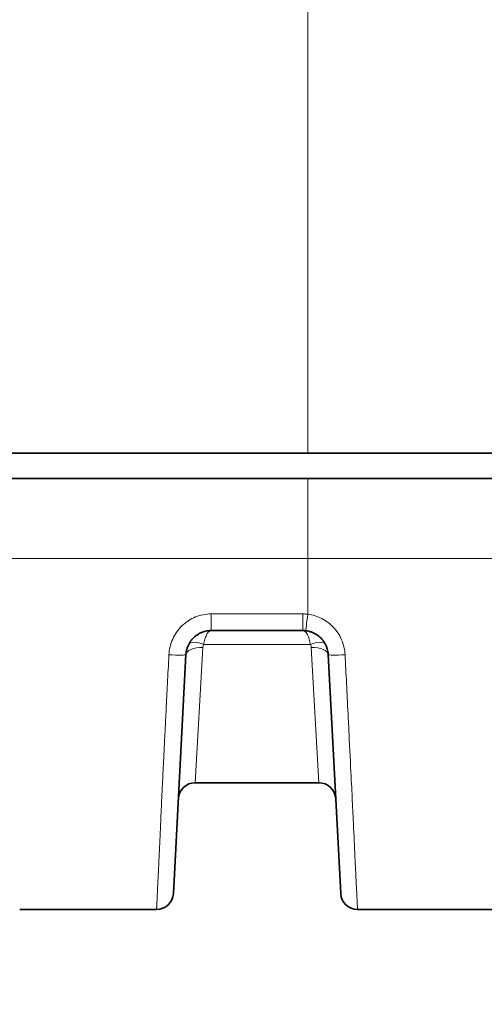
# Model space of a CAD drawing. Header units: millimetres. Extents: x 5 to 415, y 5 to 292.
# Tile 25 of 112: x 96.86 to 102.37, y 202.18 to 213.83. Entities that reach past the tile are written whole.
import ezdxf

# ---------------------------------------------------------------- set-up
doc = ezdxf.new("R2010")
doc.units = ezdxf.units.MM
for name, color, linetype, lineweight in [('Sichtbar (ISO)', 7, 'Continuous', 35), ('Sichtbar schmal (ISO)', 7, 'Continuous', 18), ('Symbol (ISO)', 7, 'Continuous', 25)]:
    doc.layers.add(name, color=color, linetype=linetype, lineweight=lineweight)
doc.styles.add('Notiztext (ISO)', font='isocpeur.ttf')
doc.dimstyles.new('Standard - Methode 1b (ISO)$7', dxfattribs={"dimtxt": 3.5, "dimasz": 2.5, "dimexe": 2, "dimexo": 0, "dimgap": 0.762, "dimtad": 1, "dimtoh": 1, "dimdsep": 46, "dimtxsty": 'Notiztext (ISO)', "dimcen": 0.09, "dimdle": 10, "dimclrd": 256, "dimclre": 256, "dimclrt": 256, "dimazin": 2, "dimtfac": 1, "dimtmove": 0, "dimatfit": 3, "dimfxl": 1, "dimtolj": 1, "dimlwd": -1, "dimlwe": -1, "dimarcsym": 0})

msp = doc.modelspace()

# ---------------------------------------------------------------- linework, layer by layer
at = {"layer": 'Sichtbar (ISO)'}
for p, q in [((94.33624405, 208.70485871), (100.27484974, 208.70485871)), ((122.77499919, 208.70485871), (100.27484974, 208.70485871)), ((100.27483169, 208.40485871), (154.27515091, 208.40485871)), ((98.68493218, 203.49439151), (98.83304556, 206.32056315)), ((100.51695282, 206.32056301), (100.66506619, 203.49439152)), ((100.40659477, 204.80485868), (98.94339587, 204.80485868)), ((102.48520705, 203.3048569), (100.86479203, 203.3048569))]:
    msp.add_line(p, q, dxfattribs=at)
for centre, start, end in [((98.94340377, 204.60485871), 90.002263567, 177.011003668), ((100.4065946, 204.60485871), 2.989525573, 89.999953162), ((98.48520627, 203.50485871), 269.999999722, 356.999999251), ((100.8647921, 203.50485871), 183, 270)]:
    msp.add_arc(centre, 0.2, start, end, dxfattribs=at)
for points, knots in [([(100.27483169, 208.40439632), (99.23669572, 208.40485871), (98.18105987, 208.40485871), (96.08756975, 208.40485871), (95.0419084, 208.40485871), (94.00480445, 208.40444751)], [0.00008162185, 0.00008162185, 0.00008162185, 0.00008162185, 0.31151966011, 0.31151966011, 0.62291503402, 0.62291503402, 0.62291503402, 0.62291503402]), ([(98.83304558, 206.32056354), (98.83369204, 206.33289265), (98.83648744, 206.35729377), (98.84502261, 206.39267392), (98.85746447, 206.42607729), (98.87345249, 206.45726858), (98.89277898, 206.48616024), (98.91523158, 206.51254667), (98.94050711, 206.53612571), (98.96830376, 206.55663798), (98.99828775, 206.5738368), (99.03012678, 206.58751255), (99.06337774, 206.59744268), (99.09771266, 206.6034996), (99.12095418, 206.6048586), (99.13263425, 206.60485871)], [0.00000090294, 0.00000090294, 0.00000090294, 0.00000090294, 0.0819498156, 0.16249014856, 0.24058569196, 0.31726241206, 0.39358441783, 0.4694664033, 0.54512018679, 0.62066042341, 0.69617895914, 0.77176863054, 0.84770316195, 0.92340743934, 1, 1, 1, 1]), ([(99.13263425, 206.60485871), (99.25122064, 206.60485871), (99.49031976, 206.60485871), (99.85189632, 206.60485871), (100.09489695, 206.60485871), (100.21736452, 206.60485871)], [0, 0, 0, 0, 0.3280584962, 0.66138422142, 0.9999998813, 0.9999998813, 0.9999998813, 0.9999998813]), ([(100.21736452, 206.60485871), (100.22120154, 206.6048587), (100.22887368, 206.6047115), (100.24036572, 206.60404939), (100.2480015, 206.60331485), (100.25181235, 206.60287435)], [0, 0, 0, 0, 0.3334180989, 0.6666191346, 1, 1, 1, 1]), ([(100.25181243, 206.60287434), (100.26397563, 206.60146837), (100.27607103, 206.5993134), (100.28797695, 206.59643002), (100.29969315, 206.59359259), (100.31122625, 206.59005144), (100.32250377, 206.58583141), (100.3334383, 206.58173972), (100.34413234, 206.57700935), (100.35450996, 206.57167517), (100.36474343, 206.56641509), (100.37466933, 206.56056798), (100.38422294, 206.55417406), (100.39378682, 206.54777325), (100.4029776, 206.54082442), (100.41173485, 206.53337573), (100.42048915, 206.52592954), (100.42881025, 206.51798384), (100.43664443, 206.50959306), (100.44450194, 206.50117729), (100.45186963, 206.49231379), (100.45870032, 206.48306322), (100.46555649, 206.47377815), (100.47187167, 206.46410311), (100.47760589, 206.45410426), (100.48336474, 206.44406246), (100.48853766, 206.43369408), (100.49309261, 206.42306959), (100.49768289, 206.41236271), (100.50164555, 206.40139571), (100.50495631, 206.39024459), (100.50828035, 206.37904873), (100.51094741, 206.36766733), (100.51294266, 206.35617478), (100.51498876, 206.34438936), (100.51632775, 206.33248695), (100.51695279, 206.3205636)], [0, 0, 0, 0, 0.08682707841, 0.08682707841, 0.08682707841, 0.17227063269, 0.17227063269, 0.17227063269, 0.25511555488, 0.25511555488, 0.25511555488, 0.33680975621, 0.33680975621, 0.33680975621, 0.41859177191, 0.41859177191, 0.41859177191, 0.50034620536, 0.50034620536, 0.50034620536, 0.58234406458, 0.58234406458, 0.58234406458, 0.66464771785, 0.66464771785, 0.66464771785, 0.74730487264, 0.74730487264, 0.74730487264, 0.83060299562, 0.83060299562, 0.83060299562, 0.91423524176, 0.91423524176, 0.91423524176, 0.99999865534, 0.99999865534, 0.99999865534, 0.99999865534]), ([(96.86479253, 203.30485767), (97.02565851, 203.30485686), (97.18752054, 203.30485686), (97.35033818, 203.30485686), (97.72370009, 203.30485686), (98.10208705, 203.30485686), (98.48520627, 203.30485686)], [0.00000048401, 0.00000048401, 0.00000048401, 0.00000048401, 0.30366286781, 0.30366286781, 0.30366286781, 1, 1, 1, 1])]:
    msp.add_open_spline(points, degree=3, knots=knots, dxfattribs=at)
msp.add_open_spline([(100.86479136, 203.30485874), (100.86479161, 203.30485872), (100.86479185, 203.30485871), (100.8647921, 203.30485871)], degree=3, dxfattribs=at)
at = {"layer": 'Sichtbar schmal (ISO)'}
for p, q in [((100.27484982, 209.12216788), (100.27484974, 208.70487005)), ((100.27483169, 208.40404881), (100.27481921, 207.4578075)), ((100.27481921, 207.4578075), (154.27515376, 207.45778745)), ((99.04356169, 206.44122182), (100.30643597, 206.44122167)), ((98.94339587, 204.80485862), (99.03277192, 206.40352345)), ((100.31721979, 206.40357077), (100.40659477, 204.80485863))]:
    msp.add_line(p, q, dxfattribs=at)
for centre, major_axis, ratio, start_param, end_param in [((99.13264119, 206.80485871), (-0.00000692, -0.2), 0.0051451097, 4.7267257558, 6.2830976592), ((100.21742413, 206.80485871), (-0.00005961, -0.2), 0.000174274, 4.7267268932, 6.2831382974), ((100.27486303, 206.80154155), (-0.02305067, -0.1986672), 0.0014453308, 6.2831829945, 7.8393703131), ((99.04356428, 206.35031798), (-0.17814579, 0.09090696), 0.4137751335, 4.9204941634, 6.2831699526), ((99.13025701, 206.39943255), (0.09735868, 0.00756038), 0.9462437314, 2.5905972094, 3.0154381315), ((100.30643388, 206.3503184), (0.178149, 0.09090066), 0.4137795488, 0.0000203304, 1.3627093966), ((99.26807766, 205.79998433), (1.03717313, 0.64321573), 0.2478074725, 6.1505797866, 6.2755605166), ((98.63331984, 206.33103394), (0.19972576, -0.01046996), 0.0634261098, 4.7054131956, 6.2831859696), ((99.03277039, 206.31007546), (-0.19972581, 0.01046911), 0.4667393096, 4.7368417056, 6.2829232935), ((100.3172228, 206.31017346), (0.19973249, 0.01034065), 0.4664984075, 0.0005868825, 1.5466643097), ((100.71667855, 206.33103363), (-0.19972577, -0.01046981), 0.0629913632, 6.2831831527, 7.8506813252)]:
    msp.add_ellipse(centre, major_axis=major_axis, ratio=ratio, start_param=start_param, end_param=end_param, dxfattribs=at)
for points, knots in [([(100.27484847, 233.06913443), (100.27484912, 231.89408353), (100.27484782, 229.47232335), (100.27484981, 225.75907298), (100.27485005, 221.82108718), (100.27485024, 217.6602961), (100.27485035, 213.32225669), (100.27484985, 210.46089717), (100.27484982, 209.12216788)], [0, 0, 0, 0, 0.1585840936, 0.3270372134, 0.4954903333, 0.6639434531, 0.832396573, 1, 1, 1, 1]), ([(92.07499918, 207.4594388), (92.23502708, 207.4593838), (92.71713372, 207.45894173), (93.56025089, 207.45888018), (94.64948465, 207.45845915), (95.87247188, 207.45808977), (97.23555973, 207.45784509), (98.72739094, 207.45759064), (99.74753384, 207.45780802), (100.27481921, 207.4578075)], [0.00000004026, 0.00000004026, 0.00000004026, 0.00000004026, 0.05540812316, 0.16719268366, 0.29414122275, 0.43976326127, 0.60586750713, 0.79323297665, 1, 1, 1, 1]), ([(98.63126256, 206.31843951), (98.6344722, 206.38262857), (98.66534701, 206.50997753), (98.77729948, 206.67042161), (98.94346087, 206.77829271), (99.06928356, 206.80190733), (99.13161249, 206.80198831)], [0, 0, 0, 0, 0.25, 0.5, 0.75, 0.99999914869, 0.99999914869, 0.99999914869, 0.99999914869]), ([(99.13161185, 206.80199082), (99.25039966, 206.80199082), (99.48984536, 206.80199082), (99.8517715, 206.80199082), (100.09488484, 206.80199082), (100.21738626, 206.8019911)], [0.00000028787, 0.00000028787, 0.00000028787, 0.00000028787, 0.32804686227, 0.66136467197, 1, 1, 1, 1]), ([(99.13263669, 206.60485871), (99.12821494, 206.60485669), (99.12393989, 206.60405706), (99.1197392, 206.60245608), (99.11569687, 206.60091546), (99.1117233, 206.59863455), (99.10781556, 206.59561698), (99.10388905, 206.5925849), (99.10002866, 206.58880926), (99.09623334, 206.58428753), (99.0926258, 206.57998953), (99.08906713, 206.57500768), (99.08560184, 206.56940186), (99.08210416, 206.56374363), (99.0787017, 206.55745049), (99.07544527, 206.55062612), (99.07218521, 206.54379413), (99.06907205, 206.53643053), (99.06616265, 206.52867074), (99.06568096, 206.52738602), (99.06520481, 206.5260905), (99.06473452, 206.52478489), (99.06224925, 206.51788533), (99.0599392, 206.51069208), (99.05777332, 206.50326534), (99.05502053, 206.49382611), (99.05250113, 206.48401334), (99.05018249, 206.47391075), (99.04774882, 206.46330696), (99.0455365, 206.45238744), (99.04356169, 206.44122182)], [0, 0, 0, 0, 0.1137957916, 0.1137957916, 0.1137957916, 0.2233014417, 0.2233014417, 0.2233014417, 0.3333333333, 0.3333333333, 0.3333333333, 0.4379210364, 0.4379210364, 0.4379210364, 0.5434863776, 0.5434863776, 0.5434863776, 0.6491696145, 0.6491696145, 0.6491696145, 0.6666666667, 0.6666666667, 0.6666666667, 0.7591305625, 0.7591305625, 0.7591305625, 0.876650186, 0.876650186, 0.876650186, 1, 1, 1, 1]), ([(100.30643597, 206.44122167), (100.3047176, 206.45135651), (100.30258473, 206.46166508), (100.30025326, 206.47204812), (100.29792179, 206.48243115), (100.29539173, 206.49288228), (100.29246137, 206.50303447), (100.28953102, 206.51318667), (100.28620038, 206.52305478), (100.28247249, 206.53259204), (100.2787446, 206.5421293), (100.27461945, 206.5513227), (100.27007031, 206.55979425), (100.26552116, 206.56826579), (100.26054802, 206.57601583), (100.25514636, 206.58262216), (100.24974469, 206.58922849), (100.2439145, 206.59471327), (100.23762152, 206.59863085), (100.23132854, 206.60254844), (100.22457277, 206.60485888), (100.2173632, 206.60485871)], [0, 0, 0, 0, 0.1428571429, 0.1428571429, 0.1428571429, 0.2857142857, 0.2857142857, 0.2857142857, 0.4285714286, 0.4285714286, 0.4285714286, 0.5714285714, 0.5714285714, 0.5714285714, 0.7142857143, 0.7142857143, 0.7142857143, 0.8571428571, 0.8571428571, 0.8571428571, 1, 1, 1, 1]), ([(98.63126255, 206.31843945), (98.62521581, 206.19791742), (98.61949348, 206.08465861), (98.61410429, 205.97828735), (98.60865881, 205.87080524), (98.60355361, 205.77035807), (98.5987971, 205.67654388), (98.59432069, 205.58825423), (98.59015323, 205.50584172), (98.58630165, 205.42896789), (98.58597667, 205.42248144), (98.58565391, 205.41603376), (98.58533336, 205.40962472), (98.58108992, 205.32478076), (98.57723497, 205.24672754), (98.57372408, 205.17519296), (98.57001275, 205.09957432), (98.56668617, 205.03124513), (98.56368648, 204.96978534), (98.56182691, 204.931685), (98.56009271, 204.89621991), (98.558469, 204.8632697), (98.5571732, 204.83697353), (98.55595132, 204.8123058), (98.55477667, 204.78859747), (98.55197616, 204.73207401), (98.54943978, 204.68092241), (98.54684517, 204.62682558), (98.54472653, 204.5826524), (98.54256747, 204.5364854), (98.54024511, 204.48479105), (98.5382942, 204.44136488), (98.53622709, 204.39451179), (98.53408281, 204.34566306), (98.53230438, 204.30514902), (98.53047336, 204.26327168), (98.52862063, 204.22101525), (98.52693064, 204.1824705), (98.52522294, 204.14361706), (98.52352175, 204.10521912), (98.52200661, 204.07102077), (98.52049692, 204.03718894), (98.51900591, 204.00419096), (98.51889515, 204.00173965), (98.51878434, 203.99929132), (98.51867349, 203.99684643), (98.51707704, 203.96163368), (98.51547659, 203.9271697), (98.5139332, 203.8944815), (98.51229498, 203.85978467), (98.51072126, 203.8270928), (98.50925131, 203.79698829), (98.50757411, 203.76263935), (98.50603187, 203.73165619), (98.50464367, 203.70415384), (98.50329142, 203.67736369), (98.5020842, 203.65385465), (98.50102161, 203.6333883), (98.50073445, 203.62785746), (98.50046115, 203.62255057), (98.50020037, 203.61744656), (98.49849372, 203.58404306), (98.49731276, 203.55911958), (98.49639353, 203.53879824), (98.49546111, 203.5181855), (98.49480278, 203.50239925), (98.49424644, 203.48936825), (98.4939331, 203.48202876), (98.49364663, 203.47559454), (98.49337412, 203.46970616), (98.49261291, 203.45325824), (98.49194729, 203.44081608), (98.49127497, 203.42796262), (98.49098869, 203.42248961), (98.49069935, 203.41699173), (98.4904097, 203.411481), (98.48977557, 203.39941639), (98.48913873, 203.3872668), (98.48854826, 203.37554291), (98.48837712, 203.37214494), (98.48821083, 203.36878414), (98.48804869, 203.36545725), (98.48747246, 203.35363322), (98.48694305, 203.34212766), (98.48649492, 203.33203281), (98.48643538, 203.33069173), (98.48637737, 203.32937714), (98.48632108, 203.32809415), (98.48603145, 203.32149185), (98.48577724, 203.31576578), (98.48558624, 203.31168796), (98.48538213, 203.30733019), (98.48525039, 203.30485843), (98.48520627, 203.30485871)], [0, 0, 0, 0, 0.03376800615, 0.03376800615, 0.03376800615, 0.06788865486, 0.06788865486, 0.06788865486, 0.1, 0.1, 0.1, 0.10270948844, 0.10270948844, 0.10270948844, 0.13857817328, 0.13857817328, 0.13857817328, 0.17649468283, 0.17649468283, 0.17649468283, 0.2, 0.2, 0.2, 0.21875860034, 0.21875860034, 0.21875860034, 0.26348131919, 0.26348131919, 0.26348131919, 0.3, 0.3, 0.3, 0.33067775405, 0.33067775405, 0.33067775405, 0.3561211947, 0.3561211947, 0.3561211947, 0.37932975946, 0.37932975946, 0.37932975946, 0.4, 0.4, 0.4, 0.40153552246, 0.40153552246, 0.40153552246, 0.42365099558, 0.42365099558, 0.42365099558, 0.44712542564, 0.44712542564, 0.44712542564, 0.47390951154, 0.47390951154, 0.47390951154, 0.5, 0.5, 0.5, 0.50705071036, 0.50705071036, 0.50705071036, 0.55319452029, 0.55319452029, 0.55319452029, 0.6, 0.6, 0.6, 0.62636241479, 0.62636241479, 0.62636241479, 0.7, 0.7, 0.7, 0.73135487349, 0.73135487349, 0.73135487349, 0.8, 0.8, 0.8, 0.81989562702, 0.81989562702, 0.81989562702, 0.89060620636, 0.89060620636, 0.89060620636, 0.9, 0.9, 0.9, 0.94834057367, 0.94834057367, 0.94834057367, 0.99999997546, 0.99999997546, 0.99999997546, 0.99999997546]), ([(100.7166789, 206.31841776), (100.72819147, 206.09405222), (100.73958724, 205.86978316), (100.75206777, 205.61998698), (100.75594284, 205.54242784), (100.75992249, 205.46205117), (100.76388024, 205.38203018), (100.77266928, 205.20432605), (100.78135031, 205.02937785), (100.78853819, 204.88272709), (100.79472683, 204.75646352), (100.79980861, 204.65116041), (100.80431469, 204.55569899), (100.80739902, 204.49035769), (100.81021362, 204.42971594), (100.81292884, 204.37116289), (100.81961091, 204.22706581), (100.82569109, 204.09612051), (100.83125709, 203.97863719), (100.8314389, 203.97479964), (100.83162016, 203.97097715), (100.83180086, 203.96717014), (100.8371521, 203.85442858), (100.84200889, 203.75590154), (100.84597682, 203.6749371), (100.84719187, 203.65014423), (100.84832358, 203.62699104), (100.84936962, 203.60579579), (100.85185493, 203.55543783), (100.85385668, 203.51644308), (100.85534385, 203.48830374), (100.85737489, 203.44987361), (100.85844616, 203.42913132), (100.85929498, 203.41224157), (100.85932928, 203.41155912), (100.85936322, 203.41088478), (100.85939684, 203.41021806), (100.86026251, 203.39305091), (100.86091965, 203.3802735), (100.86163033, 203.36616989), (100.86232916, 203.35230167), (100.86307975, 203.3376558), (100.86368282, 203.325774), (100.86369306, 203.32557232), (100.86370325, 203.32537148), (100.8637134, 203.32517152), (100.86432087, 203.31320465), (100.86477261, 203.30485814), (100.86479203, 203.3048569)], [0, 0, 0, 0, 0.1, 0.1, 0.1, 0.13104897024, 0.13104897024, 0.13104897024, 0.2, 0.2, 0.2, 0.25936554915, 0.25936554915, 0.25936554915, 0.3, 0.3, 0.3, 0.4, 0.4, 0.4, 0.40326646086, 0.40326646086, 0.40326646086, 0.5, 0.5, 0.5, 0.5296216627, 0.5296216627, 0.5296216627, 0.6, 0.6, 0.6, 0.69611628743, 0.69611628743, 0.69611628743, 0.7, 0.7, 0.7, 0.8, 0.8, 0.8, 0.89833093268, 0.89833093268, 0.89833093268, 0.9, 0.9, 0.9, 0.99988655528, 0.99988655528, 0.99988655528, 0.99988655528])]:
    msp.add_open_spline(points, degree=3, knots=knots, dxfattribs=at)
for points in [[(100.27481921, 207.4578075), (100.27481957, 207.23344748), (100.27481274, 207.0132108), (100.27481336, 206.79860506)], [(100.27481336, 206.79860506), (100.2685882, 206.79935001), (100.25603747, 206.80059253), (100.23689536, 206.8017329), (100.22391786, 206.80198835), (100.21738626, 206.8019911)], [(100.27481336, 206.79860506), (100.33339273, 206.79160898), (100.44746569, 206.75638539), (100.58685983, 206.65081316), (100.68556947, 206.49968156), (100.71363843, 206.37965699), (100.7166789, 206.31841802)]]:
    msp.add_open_spline(points, degree=3, dxfattribs=at)

# ---------------------------------------------------------------- leaders
at = {"layer": 'Symbol (ISO)', "annotation_type": 0, "has_hookline": 1, "hookline_direction": 1, "text_width": 30.44677961}
msp.add_leader([(126.71177247, 210.78442482), (118.27823316, 193.1392477), (115.77823316, 193.1392477)], dimstyle='Standard - Methode 1b (ISO)$7', override={"dimtad": 0}, dxfattribs=at)

doc.saveas('drawing.dxf')
